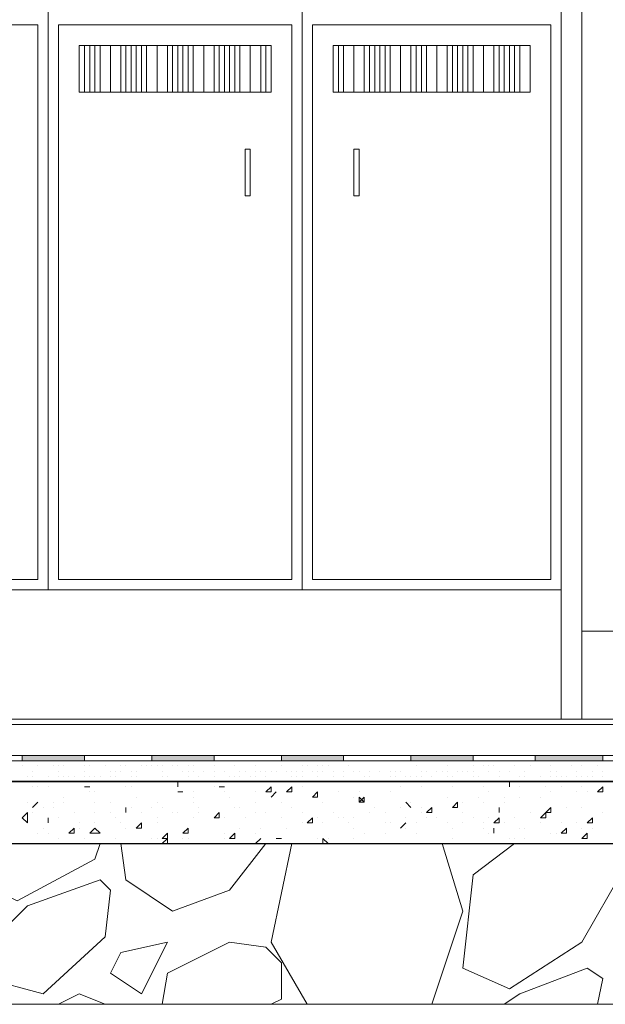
# Model space of a CAD drawing. Header units: metres. Extents: x 5.7 to 89.8, y 4 to 63.5.
# Tile 27 of 256: x 36.2 to 37.3, y 10.8 to 12.7. Entities that reach past the tile are written whole.
import ezdxf

# ---------------------------------------------------------------- set-up
doc = ezdxf.new("R2010")
doc.units = ezdxf.units.M
doc.header["$MEASUREMENT"] = 0
for name, color, linetype in [('PDF17_furn', 7, 'Continuous'), ('PDF17_hatch-borshi', 7, 'Continuous'), ('PDF17_Isogam', 7, 'Continuous'), ('PDF17_kaff', 7, 'Continuous')]:
    doc.layers.add(name, color=color, linetype=linetype)

msp = doc.modelspace()

# ---------------------------------------------------------------- linework, layer by layer
at = {"layer": 'PDF17_furn', "lineweight": 18}
for points in [[(33.4235, 13.7501), (33.4235, 11.3712), (33.4235, 13.7501), (35.3112, 13.7501), (37.1989, 13.7501), (37.1989, 11.3712)], [(36.2454, 11.612), (36.2454, 13.7501)], [(36.7173, 11.612), (36.7173, 13.7501)], [(37.1989, 12.0647), (37.1989, 13.259)], [(36.6499, 12.6233), (36.3128, 12.6233)], [(37.1219, 12.6233), (36.7848, 12.6233)], [(36.3128, 12.5366), (36.6499, 12.5366)], [(36.7848, 12.5366), (37.1219, 12.5366)], [(37.1989, 11.612), (35.3112, 11.612), (33.4235, 11.612)]]:
    msp.add_lwpolyline(points, dxfattribs=at)
at = {"layer": 'PDF17_furn', "lineweight": 9}
for points in [[(37.1989, 11.3712), (37.1989, 13.7501), (37.2374, 13.7501), (37.2374, 11.3712)], [(38.1331, 11.535), (37.2374, 11.535)]]:
    msp.add_lwpolyline(points, dxfattribs=at)
at = {"layer": 'PDF17_furn', "lineweight": 18}
for points in [[(36.2262, 12.6618), (35.7831, 12.6618), (35.7831, 11.6313), (36.2262, 11.6313)], [(36.6981, 12.6618), (36.2647, 12.6618), (36.2647, 11.6313), (36.6981, 11.6313)], [(37.1796, 12.6618), (36.7366, 12.6618), (36.7366, 11.6313), (37.1796, 11.6313)], [(36.3128, 12.5366), (36.3032, 12.5366), (36.3032, 12.6233), (36.3128, 12.6233)], [(36.3321, 12.5366), (36.3225, 12.5366), (36.3225, 12.6233), (36.3321, 12.6233)], [(36.361, 12.5366), (36.3417, 12.5366), (36.3417, 12.6233), (36.361, 12.6233)], [(36.3803, 12.5366), (36.361, 12.5366), (36.361, 12.6233), (36.3803, 12.6233)], [(36.3995, 12.5366), (36.3899, 12.5366), (36.3899, 12.6233), (36.3995, 12.6233)], [(36.4188, 12.5366), (36.4091, 12.5366), (36.4091, 12.6233), (36.4188, 12.6233)], [(36.4477, 12.5366), (36.4284, 12.5366), (36.4284, 12.6233), (36.4477, 12.6233)], [(36.4669, 12.5366), (36.4477, 12.5366), (36.4477, 12.6233), (36.4669, 12.6233)], [(36.4862, 12.5366), (36.4766, 12.5366), (36.4766, 12.6233), (36.4862, 12.6233)], [(36.5055, 12.5366), (36.4958, 12.5366), (36.4958, 12.6233), (36.5055, 12.6233)], [(36.5344, 12.5366), (36.5151, 12.5366), (36.5151, 12.6233), (36.5344, 12.6233)], [(36.5536, 12.5366), (36.5344, 12.5366), (36.5344, 12.6233), (36.5536, 12.6233)], [(36.5729, 12.5366), (36.5632, 12.5366), (36.5632, 12.6233), (36.5729, 12.6233)], [(36.5921, 12.5366), (36.5825, 12.5366), (36.5825, 12.6233), (36.5921, 12.6233)], [(36.621, 12.5366), (36.6018, 12.5366), (36.6018, 12.6233), (36.621, 12.6233)], [(36.6403, 12.5366), (36.621, 12.5366), (36.621, 12.6233), (36.6403, 12.6233)], [(36.6596, 12.5366), (36.6499, 12.5366), (36.6499, 12.6233), (36.6596, 12.6233)], [(36.7848, 12.5366), (36.7751, 12.5366), (36.7751, 12.6233), (36.7848, 12.6233)], [(36.8137, 12.5366), (36.7944, 12.5366), (36.7944, 12.6233), (36.8137, 12.6233)], [(36.8329, 12.5366), (36.8137, 12.5366), (36.8137, 12.6233), (36.8329, 12.6233)], [(36.8522, 12.5366), (36.8426, 12.5366), (36.8426, 12.6233), (36.8522, 12.6233)], [(36.8714, 12.5366), (36.8618, 12.5366), (36.8618, 12.6233), (36.8714, 12.6233)], [(36.9003, 12.5366), (36.8811, 12.5366), (36.8811, 12.6233), (36.9003, 12.6233)], [(36.9196, 12.5366), (36.9003, 12.5366), (36.9003, 12.6233), (36.9196, 12.6233)], [(36.9389, 12.5366), (36.9292, 12.5366), (36.9292, 12.6233), (36.9389, 12.6233)], [(36.9678, 12.5366), (36.9485, 12.5366), (36.9485, 12.6233), (36.9678, 12.6233)], [(36.987, 12.5366), (36.9678, 12.5366), (36.9678, 12.6233), (36.987, 12.6233)], [(37.0063, 12.5366), (36.9966, 12.5366), (36.9966, 12.6233), (37.0063, 12.6233)], [(37.0255, 12.5366), (37.0159, 12.5366), (37.0159, 12.6233), (37.0255, 12.6233)], [(37.0544, 12.5366), (37.0352, 12.5366), (37.0352, 12.6233), (37.0544, 12.6233)], [(37.0737, 12.5366), (37.0544, 12.5366), (37.0544, 12.6233), (37.0737, 12.6233)], [(37.093, 12.5366), (37.0833, 12.5366), (37.0833, 12.6233), (37.093, 12.6233)], [(37.1122, 12.5366), (37.1026, 12.5366), (37.1026, 12.6233), (37.1122, 12.6233)], [(37.1411, 12.5366), (37.1219, 12.5366), (37.1219, 12.6233), (37.1411, 12.6233)], [(36.6114, 12.4307), (36.621, 12.4307), (36.621, 12.344), (36.6114, 12.344)], [(36.8233, 12.4307), (36.8137, 12.4307), (36.8137, 12.344), (36.8233, 12.344)]]:
    msp.add_lwpolyline(points, close=True, dxfattribs=at)
at = {"layer": 'PDF17_hatch-borshi', "lineweight": 18}
for points in [[(36.4862, 11.2942), (36.4862, 11.2942)], [(36.6788, 11.2942), (36.6788, 11.2942)], [(36.7462, 11.2942), (36.7462, 11.2942)], [(36.7559, 11.2942), (36.7559, 11.2942)], [(36.7848, 11.2942), (36.7848, 11.2942)], [(36.7944, 11.2942), (36.7944, 11.2942)], [(36.7944, 11.2942), (36.7944, 11.2942)], [(36.804, 11.2942), (36.804, 11.2942)], [(36.8426, 11.2942), (36.8426, 11.2942)], [(36.8618, 11.2942), (36.8618, 11.2942)], [(36.8811, 11.2942), (36.8811, 11.2942)], [(36.9196, 11.2942), (36.9196, 11.2942)], [(37.093, 11.2942), (37.093, 11.2942)], [(37.1026, 11.2942), (37.1026, 11.2942)], [(36.1973, 11.2846), (36.1973, 11.2846)], [(36.2165, 11.2749), (36.2165, 11.2749)], [(36.2165, 11.2749), (36.2165, 11.2749)], [(36.2262, 11.2846), (36.2262, 11.2846)], [(36.255, 11.2846), (36.255, 11.2846)], [(36.2647, 11.2846), (36.2647, 11.2846)], [(36.2647, 11.2749), (36.2647, 11.2749)], [(36.2743, 11.2846), (36.2743, 11.2846)], [(36.3128, 11.2846), (36.3128, 11.2846)], [(36.3128, 11.2749), (36.3128, 11.2749)], [(36.3225, 11.2846), (36.3225, 11.2846)], [(36.3514, 11.2846), (36.3514, 11.2846)], [(36.361, 11.2749), (36.361, 11.2749)], [(36.361, 11.2749), (36.361, 11.2749)], [(36.3706, 11.2749), (36.3706, 11.2749)], [(36.3803, 11.2846), (36.3803, 11.2846)], [(36.3803, 11.2749), (36.3803, 11.2749)], [(36.3899, 11.2846), (36.3899, 11.2846)], [(36.3899, 11.2846), (36.3899, 11.2846)], [(36.3995, 11.2749), (36.3995, 11.2749)], [(36.4091, 11.2749), (36.4091, 11.2749)], [(36.4091, 11.2749), (36.4091, 11.2749)], [(36.4188, 11.2846), (36.4188, 11.2846)], [(36.4284, 11.2846), (36.4284, 11.2846)], [(36.438, 11.2846), (36.438, 11.2846)], [(36.4477, 11.2846), (36.4477, 11.2846)], [(36.4477, 11.2846), (36.4477, 11.2846)], [(36.4573, 11.2846), (36.4573, 11.2846)], [(36.4573, 11.2749), (36.4573, 11.2749)], [(36.4573, 11.2749), (36.4573, 11.2749)], [(36.4766, 11.2846), (36.4766, 11.2846)], [(36.4862, 11.2846), (36.4862, 11.2846)], [(36.4958, 11.2749), (36.4958, 11.2749)], [(36.5055, 11.2846), (36.5055, 11.2846)], [(36.5055, 11.2749), (36.5055, 11.2749)], [(36.5151, 11.2846), (36.5151, 11.2846)], [(36.5151, 11.2749), (36.5151, 11.2749)], [(36.5344, 11.2749), (36.5344, 11.2749)], [(36.5536, 11.2846), (36.5536, 11.2846)], [(36.5536, 11.2749), (36.5536, 11.2749)], [(36.5729, 11.2749), (36.5729, 11.2749)], [(36.5729, 11.2749), (36.5729, 11.2749)], [(36.5921, 11.2846), (36.5921, 11.2846)], [(36.6018, 11.2749), (36.6018, 11.2749)], [(36.6114, 11.2749), (36.6114, 11.2749)], [(36.6307, 11.2846), (36.6307, 11.2846)], [(36.6307, 11.2749), (36.6307, 11.2749)], [(36.6403, 11.2749), (36.6403, 11.2749)], [(36.6499, 11.2749), (36.6499, 11.2749)], [(36.6596, 11.2749), (36.6596, 11.2749)], [(36.6596, 11.2749), (36.6596, 11.2749)], [(36.6692, 11.2749), (36.6692, 11.2749)], [(36.6788, 11.2846), (36.6788, 11.2846)], [(36.6885, 11.2749), (36.6885, 11.2749)], [(36.6981, 11.2749), (36.6981, 11.2749)], [(36.6981, 11.2749), (36.6981, 11.2749)], [(36.6981, 11.2749), (36.6981, 11.2749)], [(36.7077, 11.2749), (36.7077, 11.2749)], [(36.7173, 11.2846), (36.7173, 11.2846)], [(36.7173, 11.2749), (36.7173, 11.2749)], [(36.727, 11.2846), (36.727, 11.2846)], [(36.7366, 11.2749), (36.7366, 11.2749)], [(36.7462, 11.2846), (36.7462, 11.2846)], [(36.7462, 11.2749), (36.7462, 11.2749)], [(36.7559, 11.2846), (36.7559, 11.2846)], [(36.7559, 11.2749), (36.7559, 11.2749)], [(36.7655, 11.2846), (36.7655, 11.2846)], [(36.7751, 11.2749), (36.7751, 11.2749)], [(36.7944, 11.2749), (36.7944, 11.2749)], [(36.804, 11.2846), (36.804, 11.2846)], [(36.8137, 11.2749), (36.8137, 11.2749)], [(36.8233, 11.2749), (36.8233, 11.2749)], [(36.8426, 11.2749), (36.8426, 11.2749)], [(36.8618, 11.2749), (36.8618, 11.2749)], [(36.8811, 11.2749), (36.8811, 11.2749)], [(36.8907, 11.2749), (36.8907, 11.2749)], [(36.9003, 11.2749), (36.9003, 11.2749)], [(36.9292, 11.2846), (36.9292, 11.2846)], [(36.9389, 11.2749), (36.9389, 11.2749)], [(36.9389, 11.2749), (36.9389, 11.2749)], [(36.9485, 11.2749), (36.9485, 11.2749)], [(36.9485, 11.2749), (36.9485, 11.2749)], [(36.9678, 11.2749), (36.9678, 11.2749)], [(36.9774, 11.2749), (36.9774, 11.2749)], [(36.9774, 11.2749), (36.9774, 11.2749)], [(36.987, 11.2846), (36.987, 11.2846)], [(36.987, 11.2749), (36.987, 11.2749)], [(36.987, 11.2749), (36.987, 11.2749)], [(37.0063, 11.2749), (37.0063, 11.2749)], [(37.0063, 11.2749), (37.0063, 11.2749)], [(37.0159, 11.2749), (37.0159, 11.2749)], [(37.0255, 11.2749), (37.0255, 11.2749)], [(37.0352, 11.2846), (37.0352, 11.2846)], [(37.0352, 11.2749), (37.0352, 11.2749)], [(37.0544, 11.2846), (37.0544, 11.2846)], [(37.0544, 11.2846), (37.0544, 11.2846)], [(37.0641, 11.2846), (37.0641, 11.2846)], [(37.0641, 11.2749), (37.0641, 11.2749)], [(37.0641, 11.2749), (37.0641, 11.2749)], [(37.0737, 11.2846), (37.0737, 11.2846)], [(37.0833, 11.2749), (37.0833, 11.2749)], [(37.1026, 11.2749), (37.1026, 11.2749)], [(37.1122, 11.2846), (37.1122, 11.2846)], [(37.1315, 11.2749), (37.1315, 11.2749)], [(37.1315, 11.2749), (37.1315, 11.2749)], [(37.1411, 11.2846), (37.1411, 11.2846)], [(37.1796, 11.2846), (37.1796, 11.2846)], [(37.1796, 11.2846), (37.1796, 11.2846)], [(37.1796, 11.2749), (37.1796, 11.2749)], [(37.1893, 11.2749), (37.1893, 11.2749)], [(37.2182, 11.2846), (37.2182, 11.2846)], [(37.2278, 11.2749), (37.2278, 11.2749)], [(37.2374, 11.2846), (37.2374, 11.2846)], [(37.2567, 11.2749), (37.2567, 11.2749)], [(37.2663, 11.2846), (37.2663, 11.2846)], [(37.276, 11.2749), (37.276, 11.2749)], [(37.276, 11.2749), (37.276, 11.2749)], [(36.2069, 11.2653), (36.2069, 11.2653)], [(36.2165, 11.2653), (36.2165, 11.2653)], [(36.2165, 11.2653), (36.2165, 11.2653)], [(36.2262, 11.2557), (36.2262, 11.2557)], [(36.2358, 11.2557), (36.2358, 11.2557)], [(36.2454, 11.2653), (36.2454, 11.2653)], [(36.2454, 11.2557), (36.2454, 11.2557)], [(36.255, 11.2557), (36.255, 11.2557)], [(36.2647, 11.2653), (36.2647, 11.2653)], [(36.2743, 11.2653), (36.2743, 11.2653)], [(36.2743, 11.2653), (36.2743, 11.2653)], [(36.2839, 11.2653), (36.2839, 11.2653)], [(36.2839, 11.2557), (36.2839, 11.2557)], [(36.2936, 11.2653), (36.2936, 11.2653)], [(36.2936, 11.2653), (36.2936, 11.2653)], [(36.3128, 11.2653), (36.3128, 11.2653)], [(36.3128, 11.2653), (36.3128, 11.2653)], [(36.3225, 11.2653), (36.3225, 11.2653)], [(36.3321, 11.2653), (36.3321, 11.2653)], [(36.3321, 11.2653), (36.3321, 11.2653)], [(36.3321, 11.2653), (36.3321, 11.2653)], [(36.3417, 11.2653), (36.3417, 11.2653)], [(36.361, 11.2653), (36.361, 11.2653)], [(36.3706, 11.2653), (36.3706, 11.2653)], [(36.3995, 11.2653), (36.3995, 11.2653)], [(36.4091, 11.2653), (36.4091, 11.2653)], [(36.4091, 11.2653), (36.4091, 11.2653)], [(36.4573, 11.2653), (36.4573, 11.2653)], [(36.4573, 11.2653), (36.4573, 11.2653)], [(36.4573, 11.2557), (36.4573, 11.2557)], [(36.4669, 11.2653), (36.4669, 11.2653)], [(36.5055, 11.2653), (36.5055, 11.2653)], [(36.5151, 11.2557), (36.5151, 11.2557)], [(36.5247, 11.2653), (36.5247, 11.2653)], [(36.5344, 11.2557), (36.5344, 11.2557)], [(36.544, 11.2557), (36.544, 11.2557)], [(36.5536, 11.2653), (36.5536, 11.2653)], [(36.5632, 11.2557), (36.5632, 11.2557)], [(36.5825, 11.2653), (36.5825, 11.2653)], [(36.5825, 11.2653), (36.5825, 11.2653)], [(36.5921, 11.2653), (36.5921, 11.2653)], [(36.5921, 11.2653), (36.5921, 11.2653)], [(36.5921, 11.2557), (36.5921, 11.2557)], [(36.6018, 11.2653), (36.6018, 11.2653)], [(36.6018, 11.2653), (36.6018, 11.2653)], [(36.621, 11.2653), (36.621, 11.2653)], [(36.6307, 11.2653), (36.6307, 11.2653)], [(36.6403, 11.2557), (36.6403, 11.2557)], [(36.6499, 11.2653), (36.6499, 11.2653)], [(36.6499, 11.2653), (36.6499, 11.2653)], [(36.6788, 11.2557), (36.6788, 11.2557)], [(36.6981, 11.2653), (36.6981, 11.2653)], [(36.7077, 11.2653), (36.7077, 11.2653)], [(36.7173, 11.2653), (36.7173, 11.2653)], [(36.7173, 11.2557), (36.7173, 11.2557)], [(36.7462, 11.2653), (36.7462, 11.2653)], [(36.7559, 11.2557), (36.7559, 11.2557)], [(36.7751, 11.2653), (36.7751, 11.2653)], [(36.7944, 11.2653), (36.7944, 11.2653)], [(36.7944, 11.2557), (36.7944, 11.2557)], [(36.8329, 11.2653), (36.8329, 11.2653)], [(36.8426, 11.2653), (36.8426, 11.2653)], [(36.8426, 11.2653), (36.8426, 11.2653)], [(36.8426, 11.2557), (36.8426, 11.2557)], [(36.8426, 11.2557), (36.8426, 11.2557)], [(36.8522, 11.2557), (36.8522, 11.2557)], [(36.8618, 11.2557), (36.8618, 11.2557)], [(36.8618, 11.2557), (36.8618, 11.2557)], [(36.8811, 11.2653), (36.8811, 11.2653)], [(36.8811, 11.2653), (36.8811, 11.2653)], [(36.8907, 11.2653), (36.8907, 11.2653)], [(36.8907, 11.2653), (36.8907, 11.2653)], [(36.9003, 11.2557), (36.9003, 11.2557)], [(36.91, 11.2653), (36.91, 11.2653)], [(36.9196, 11.2653), (36.9196, 11.2653)], [(36.9292, 11.2653), (36.9292, 11.2653)], [(36.9292, 11.2557), (36.9292, 11.2557)], [(36.9292, 11.2557), (36.9389, 11.2557)], [(36.9292, 11.2557), (36.9292, 11.2557)], [(36.9292, 11.2557), (36.9292, 11.2557)], [(36.9389, 11.2653), (36.9389, 11.2653)], [(36.9389, 11.2653), (36.9389, 11.2653)], [(36.9581, 11.2653), (36.9581, 11.2653)], [(36.9581, 11.2557), (36.9581, 11.2557)], [(36.987, 11.2653), (36.987, 11.2653)], [(36.9966, 11.2653), (36.9966, 11.2653)], [(37.0255, 11.2557), (37.0255, 11.2557)], [(37.0352, 11.2653), (37.0352, 11.2653)], [(37.0448, 11.2653), (37.0448, 11.2653)], [(37.0833, 11.2653), (37.0833, 11.2653)], [(37.0833, 11.2653), (37.0833, 11.2653)], [(37.0833, 11.2557), (37.0833, 11.2557)], [(37.1219, 11.2653), (37.1219, 11.2653)], [(37.1315, 11.2653), (37.1315, 11.2653)], [(37.1315, 11.2653), (37.1315, 11.2653)], [(37.1315, 11.2557), (37.1315, 11.2557)], [(37.1507, 11.2557), (37.1507, 11.2557)], [(37.1507, 11.2557), (37.1507, 11.2557)], [(37.1604, 11.2653), (37.1604, 11.2653)], [(37.1604, 11.2557), (37.1604, 11.2557)], [(37.17, 11.2557), (37.17, 11.2557)], [(37.1796, 11.2653), (37.1796, 11.2653)], [(37.1893, 11.2653), (37.1893, 11.2653)], [(37.1989, 11.2653), (37.1989, 11.2653)], [(37.2085, 11.2653), (37.2085, 11.2653)], [(37.2085, 11.2653), (37.2085, 11.2653)], [(37.2278, 11.2653), (37.2278, 11.2653)], [(37.2278, 11.2653), (37.2278, 11.2653)], [(37.2374, 11.2653), (37.2374, 11.2653)], [(37.2471, 11.2653), (37.2471, 11.2653)], [(37.2471, 11.2557), (37.2471, 11.2557)], [(37.2567, 11.2653), (37.2567, 11.2653)], [(37.276, 11.2653), (37.276, 11.2653)], [(36.2165, 11.246), (36.2165, 11.246)], [(36.2262, 11.246), (36.2262, 11.246)], [(36.2454, 11.246), (36.2454, 11.246)], [(36.3225, 11.246), (36.3225, 11.246)], [(36.3225, 11.2364), (36.3225, 11.2364)], [(36.3321, 11.2364), (36.3321, 11.2364)], [(36.3899, 11.246), (36.3899, 11.246)], [(36.3995, 11.246), (36.3995, 11.246)], [(36.4862, 11.246), (36.4862, 11.246)], [(36.4862, 11.2364), (36.4862, 11.2364)], [(36.4958, 11.2364), (36.4958, 11.2364)], [(36.5151, 11.2364), (36.5151, 11.2364)], [(36.5536, 11.246), (36.5536, 11.246)], [(36.5729, 11.246), (36.5729, 11.246)], [(36.5729, 11.2364), (36.5729, 11.2364)], [(36.6307, 11.2364), (36.6307, 11.2364)], [(36.6499, 11.2364), (36.6499, 11.2364)], [(36.6981, 11.246), (36.6981, 11.246)], [(36.7173, 11.246), (36.7173, 11.246)], [(36.7848, 11.2364), (36.7848, 11.2364)], [(36.8233, 11.2364), (36.8233, 11.2364)], [(36.8811, 11.2364), (36.8811, 11.2364)], [(36.9003, 11.246), (36.9003, 11.246)], [(36.9389, 11.246), (36.9389, 11.246)], [(36.9966, 11.246), (36.9966, 11.246)], [(36.9966, 11.246), (36.9966, 11.246)], [(37.0544, 11.246), (37.0544, 11.246)], [(37.0641, 11.2364), (37.0641, 11.2364)], [(37.1026, 11.246), (37.1026, 11.246)], [(37.1219, 11.246), (37.1219, 11.246)], [(37.17, 11.246), (37.17, 11.246)], [(37.1796, 11.2364), (37.1796, 11.2364)], [(37.1796, 11.2364), (37.1796, 11.2364)], [(37.1989, 11.246), (37.1989, 11.246)], [(37.2278, 11.2364), (37.2278, 11.2364)], [(37.2374, 11.246), (37.2374, 11.246)], [(37.2471, 11.2364), (37.2471, 11.2364)], [(36.2743, 11.2268), (36.2743, 11.2268)], [(36.4091, 11.2268), (36.4091, 11.2268)], [(36.5151, 11.2268), (36.5151, 11.2268)], [(36.5825, 11.2268), (36.5825, 11.2268)], [(36.6596, 11.2268), (36.6596, 11.2268)], [(36.7462, 11.2268), (36.7462, 11.2268)], [(36.8137, 11.2268), (36.8137, 11.2268)], [(36.8233, 11.2171), (36.8329, 11.2268)], [(36.8329, 11.2171), (36.8329, 11.2268)], [(36.987, 11.2268), (36.987, 11.2268)], [(37.0448, 11.2268), (37.0448, 11.2268)], [(37.093, 11.2268), (37.093, 11.2268)], [(37.1219, 11.2268), (37.1219, 11.2268)], [(37.1604, 11.2268), (37.1604, 11.2268)], [(36.2069, 11.2171), (36.2069, 11.2171)], [(36.2069, 11.2171), (36.2069, 11.2171)], [(36.2165, 11.2075), (36.2165, 11.2075)], [(36.2358, 11.2075), (36.2358, 11.2075)], [(36.255, 11.2171), (36.255, 11.2171)], [(36.255, 11.2075), (36.255, 11.2075)], [(36.2743, 11.2171), (36.2743, 11.2171)], [(36.3321, 11.2171), (36.3321, 11.2171)], [(36.3321, 11.2171), (36.3321, 11.2171)], [(36.361, 11.2171), (36.361, 11.2171)], [(36.3899, 11.2075), (36.3899, 11.2075)], [(36.3995, 11.2075), (36.3995, 11.2075)], [(36.438, 11.2075), (36.438, 11.2075)], [(36.4477, 11.2171), (36.4477, 11.2171)], [(36.4573, 11.2075), (36.4573, 11.2075)], [(36.5151, 11.2171), (36.5151, 11.2171)], [(36.5247, 11.2075), (36.5247, 11.2075)], [(36.5921, 11.2075), (36.5921, 11.2075)], [(36.6018, 11.2075), (36.6018, 11.2075)], [(36.6307, 11.2171), (36.6307, 11.2171)], [(36.6788, 11.2171), (36.6788, 11.2171)], [(36.6981, 11.2075), (36.6981, 11.2075)], [(36.7559, 11.2171), (36.7559, 11.2171)], [(36.8233, 11.2171), (36.8329, 11.2171)], [(36.8522, 11.2075), (36.8522, 11.2075)], [(36.9003, 11.2075), (36.9003, 11.2075)], [(36.91, 11.2171), (36.91, 11.2171)], [(36.9196, 11.2171), (36.9196, 11.2171)], [(36.9389, 11.2075), (36.9389, 11.2075)], [(36.9966, 11.2075), (36.9966, 11.2075)], [(36.9966, 11.2075), (36.9966, 11.2075)], [(36.9966, 11.2075), (36.9966, 11.2075)], [(36.9966, 11.2075), (36.9966, 11.2075)], [(37.0159, 11.2171), (37.0159, 11.2171)], [(37.0544, 11.2171), (37.0544, 11.2171)], [(37.093, 11.2171), (37.093, 11.2171)], [(37.2085, 11.2075), (37.2085, 11.2075)], [(37.2374, 11.2075), (37.2374, 11.2075)], [(36.2165, 11.1979), (36.2165, 11.1979)], [(36.2647, 11.1882), (36.2647, 11.1882)], [(36.2936, 11.1979), (36.2936, 11.1979)], [(36.3321, 11.1979), (36.3321, 11.1979)], [(36.361, 11.1979), (36.361, 11.1979)], [(36.3706, 11.1882), (36.3706, 11.1882)], [(36.3899, 11.1979), (36.3899, 11.1979)], [(36.4188, 11.1979), (36.4188, 11.1979)], [(36.4477, 11.1882), (36.4477, 11.1882)], [(36.4766, 11.1979), (36.4766, 11.1979)], [(36.4862, 11.1979), (36.4862, 11.1979)], [(36.5151, 11.1882), (36.5151, 11.1882)], [(36.5247, 11.1979), (36.5247, 11.1979)], [(36.5536, 11.1882), (36.5536, 11.1882)], [(36.5729, 11.1882), (36.5729, 11.1882)], [(36.6114, 11.1882), (36.6114, 11.1882)], [(36.6307, 11.1979), (36.6307, 11.1979)], [(36.6499, 11.1979), (36.6499, 11.1979)], [(36.6788, 11.1882), (36.6788, 11.1882)], [(36.7173, 11.1979), (36.7173, 11.1979)], [(36.7462, 11.1882), (36.7462, 11.1882)], [(36.7751, 11.1979), (36.7751, 11.1979)], [(36.7848, 11.1882), (36.7848, 11.1882)], [(36.7944, 11.1882), (36.7944, 11.1882)], [(36.8137, 11.1882), (36.8137, 11.1882)], [(36.8426, 11.1979), (36.8426, 11.1979)], [(36.8714, 11.1979), (36.8714, 11.1979)], [(36.8714, 11.1979), (36.8714, 11.1979)], [(36.91, 11.1882), (36.91, 11.1882)], [(36.9389, 11.1979), (36.9389, 11.1979)], [(36.9485, 11.1882), (36.9485, 11.1882)], [(36.9678, 11.1882), (36.9678, 11.1882)], [(37.0159, 11.1979), (37.0159, 11.1979)], [(37.0352, 11.1882), (37.0352, 11.1882)], [(37.0641, 11.1882), (37.0641, 11.1882)], [(37.0833, 11.1979), (37.0833, 11.1979)], [(37.1122, 11.1882), (37.1122, 11.1882)], [(37.1411, 11.1979), (37.1411, 11.1979)], [(37.17, 11.1979), (37.17, 11.1979)], [(37.1796, 11.1979), (37.1796, 11.1979)], [(37.276, 11.1979), (37.276, 11.1979)], [(36.2069, 11.1786), (36.2069, 11.1786)], [(36.2358, 11.169), (36.2358, 11.169)], [(36.2454, 11.1786), (36.2454, 11.1786)], [(36.3032, 11.1786), (36.3032, 11.1786)], [(36.3032, 11.169), (36.3032, 11.169)], [(36.3321, 11.1786), (36.3321, 11.1786)], [(36.3321, 11.1786), (36.3321, 11.1786)], [(36.3321, 11.1786), (36.3321, 11.1786)], [(36.3321, 11.1786), (36.3321, 11.1786)], [(36.3803, 11.1786), (36.3803, 11.1786)], [(36.3899, 11.169), (36.3899, 11.169)], [(36.4477, 11.1786), (36.4477, 11.1786)], [(36.6018, 11.169), (36.6018, 11.169)], [(36.6403, 11.169), (36.6403, 11.169)], [(36.6403, 11.169), (36.6403, 11.169)], [(36.6885, 11.169), (36.6885, 11.169)], [(36.7173, 11.1786), (36.7173, 11.1786)], [(36.7173, 11.1786), (36.7173, 11.1786)], [(36.7366, 11.1786), (36.7366, 11.1786)], [(36.7559, 11.1786), (36.7559, 11.1786)], [(36.804, 11.1786), (36.804, 11.1786)], [(36.8137, 11.169), (36.8137, 11.169)], [(36.8714, 11.1786), (36.8714, 11.1786)], [(36.8811, 11.1786), (36.8811, 11.1786)], [(36.9003, 11.169), (36.9003, 11.169)], [(36.91, 11.169), (36.91, 11.169)], [(36.9292, 11.1786), (36.9292, 11.1786)], [(36.987, 11.1786), (36.987, 11.1786)], [(36.9966, 11.169), (36.9966, 11.169)], [(36.9966, 11.169), (36.9966, 11.169)], [(37.0159, 11.1786), (37.0159, 11.1786)], [(37.0544, 11.1786), (37.0544, 11.1786)], [(37.0544, 11.169), (37.0544, 11.169)], [(37.093, 11.1786), (37.093, 11.1786)], [(37.1219, 11.169), (37.1219, 11.169)], [(37.1315, 11.169), (37.1315, 11.169)], [(37.1604, 11.1786), (37.1604, 11.1786)], [(37.1989, 11.1786), (37.1989, 11.1786)], [(37.2278, 11.1786), (37.2278, 11.1786)], [(37.2374, 11.169), (37.2374, 11.169)], [(37.2567, 11.169), (37.2567, 11.169)], [(36.2262, 11.1594), (36.2262, 11.1594)], [(36.2454, 11.1594), (36.2454, 11.1594)], [(36.2647, 11.1497), (36.2647, 11.1497)], [(36.3128, 11.1497), (36.3128, 11.1497)], [(36.3321, 11.1594), (36.3321, 11.1594)], [(36.3706, 11.1497), (36.3706, 11.1497)], [(36.438, 11.1497), (36.438, 11.1497)], [(36.4477, 11.1497), (36.4477, 11.1497)], [(36.4958, 11.1497), (36.4958, 11.1497)], [(36.5055, 11.1497), (36.5055, 11.1497)], [(36.5729, 11.1594), (36.5729, 11.1594)], [(36.5729, 11.1594), (36.5729, 11.1594)], [(36.5729, 11.1497), (36.5729, 11.1497)], [(36.6307, 11.1594), (36.6307, 11.1594)], [(36.6788, 11.1497), (36.6788, 11.1497)], [(36.7462, 11.1497), (36.7462, 11.1497)], [(36.7655, 11.1497), (36.7655, 11.1497)], [(36.8137, 11.1497), (36.8137, 11.1497)], [(36.8329, 11.1594), (36.8329, 11.1594)], [(36.8714, 11.1594), (36.8714, 11.1594)], [(36.8714, 11.1594), (36.8714, 11.1594)], [(36.9292, 11.1594), (36.9292, 11.1594)], [(36.9966, 11.1497), (36.9966, 11.1497)], [(37.0641, 11.1594), (37.0641, 11.1594)], [(37.0737, 11.1594), (37.0737, 11.1594)], [(37.1026, 11.1497), (37.1026, 11.1497)], [(37.1122, 11.1497), (37.1122, 11.1497)], [(37.1315, 11.1497), (37.1315, 11.1497)], [(37.1796, 11.1594), (37.1796, 11.1594)], [(37.1796, 11.1594), (37.1796, 11.1594)], [(37.1893, 11.1594), (37.1893, 11.1594)], [(37.2471, 11.1594), (37.2471, 11.1594)], [(36.3417, 11.1401), (36.3321, 11.1112), (36.1876, 11.0341), (36.1106, 11.0727), (36.1106, 11.1401)], [(36.2069, 11.1401), (36.2069, 11.1401)], [(36.3803, 11.1401), (36.3899, 11.0727), (36.4766, 11.0149), (36.5825, 11.0534), (36.6499, 11.1401)], [(36.4188, 11.1401), (36.4188, 11.1401)], [(36.5055, 11.1401), (36.5055, 11.1401)], [(36.5055, 11.1401), (36.5055, 11.1401)], [(36.5632, 11.1401), (36.5632, 11.1401)], [(36.6307, 11.1401), (36.6307, 11.1401)], [(36.6307, 11.1401), (36.6307, 11.1401)], [(36.6981, 11.1401), (36.6596, 10.9571), (36.727, 10.8415), (36.7366, 10.8415)], [(36.6692, 11.1401), (36.6692, 11.1401)], [(36.6885, 11.1401), (36.6885, 11.1401)], [(36.7173, 11.1401), (36.7173, 11.1401)], [(36.7462, 11.1401), (36.7462, 11.1401)], [(36.8426, 11.1401), (36.8426, 11.1401)], [(36.8426, 11.1401), (36.8426, 11.1401)], [(36.9485, 10.8415), (36.9581, 10.8415), (37.0159, 11.0149), (36.9774, 11.1401)], [(37.2952, 11.1401), (37.3145, 11.0919), (37.2374, 10.9571), (37.1026, 10.8704), (37.0159, 10.9089), (37.0352, 11.0823), (37.1122, 11.1401)], [(37.0352, 11.1401), (37.0352, 11.1401)], [(37.0544, 11.1401), (37.0544, 11.1401)], [(36.6596, 10.8415), (36.6788, 10.8512), (36.6788, 10.9186), (36.6499, 10.9475), (36.5825, 10.9571), (36.4669, 10.8993), (36.4573, 10.8415)], [(37.093, 10.8415), (37.1219, 10.8608), (37.2471, 10.9089), (37.276, 10.8897), (37.2663, 10.8415)], [(36.3514, 10.8415), (36.3032, 10.8608), (36.2647, 10.8415)]]:
    msp.add_lwpolyline(points, dxfattribs=at)
for points in [[(36.4862, 11.2557), (36.4862, 11.246)], [(37.1026, 11.2557), (37.1026, 11.246)], [(36.3225, 11.246), (36.3128, 11.246)], [(36.4958, 11.2364), (36.4862, 11.2364)], [(36.5729, 11.246), (36.5632, 11.246)], [(36.6596, 11.246), (36.6596, 11.2364), (36.6499, 11.2364)], [(36.6692, 11.2364), (36.6596, 11.2268)], [(36.6981, 11.2364), (36.6885, 11.2364), (36.6981, 11.246)], [(36.7462, 11.2364), (36.7462, 11.2268), (36.7366, 11.2268)], [(37.276, 11.246), (37.276, 11.2364), (37.2663, 11.2364)], [(36.8329, 11.2268), (36.8329, 11.2171), (36.8233, 11.2171)], [(36.8329, 11.2171), (36.8233, 11.2171), (36.8233, 11.2268)], [(36.2262, 11.2171), (36.2165, 11.2075)], [(36.3899, 11.2075), (36.3899, 11.1979)], [(36.91, 11.2171), (36.9196, 11.2075)], [(36.9581, 11.1979), (36.9485, 11.1979), (36.9581, 11.2075)], [(37.0063, 11.2171), (37.0063, 11.2075), (36.9966, 11.2075)], [(37.0833, 11.2075), (37.0833, 11.1979)], [(37.1796, 11.2075), (37.1796, 11.1979), (37.17, 11.1979)], [(36.2069, 11.1786), (36.1973, 11.1882), (36.2069, 11.1979)], [(36.2454, 11.1882), (36.2454, 11.1786)], [(36.5632, 11.1979), (36.5632, 11.1882), (36.5536, 11.1882)], [(36.7366, 11.1882), (36.7366, 11.1786), (36.727, 11.1786)], [(37.0833, 11.1786), (37.0737, 11.1786), (37.0833, 11.1882)], [(37.17, 11.1979), (37.17, 11.1882), (37.1604, 11.1882)], [(37.2567, 11.1882), (37.2567, 11.1786), (37.2471, 11.1786)], [(36.2936, 11.169), (36.2936, 11.1594), (36.2839, 11.1594)], [(36.3417, 11.1594), (36.3225, 11.1594), (36.3321, 11.169)], [(36.4188, 11.1786), (36.4188, 11.169), (36.4091, 11.169)], [(36.5055, 11.169), (36.5055, 11.1594), (36.4958, 11.1594)], [(36.91, 11.1786), (36.9003, 11.169)], [(37.0737, 11.169), (37.0737, 11.1594)], [(37.2085, 11.1594), (37.1989, 11.1594), (37.2085, 11.169)], [(36.4669, 11.1594), (36.4669, 11.1497), (36.4573, 11.1497)], [(36.4669, 11.1401), (36.4573, 11.1401), (36.4669, 11.1497)], [(36.5921, 11.1594), (36.5921, 11.1497), (36.5825, 11.1497)], [(36.6403, 11.1497), (36.6307, 11.1401)], [(36.6788, 11.1497), (36.6692, 11.1497)], [(36.7559, 11.1497), (36.7655, 11.1401), (36.7559, 11.1401)], [(37.2471, 11.1594), (37.2471, 11.1497), (37.2374, 11.1497)], [(36.1202, 10.9378), (36.2069, 11.0245), (36.3417, 11.0727), (36.361, 11.0534), (36.3514, 10.9667), (36.2358, 10.8608), (36.1298, 10.8897)], [(36.3803, 10.9378), (36.361, 10.8993), (36.4188, 10.8608), (36.4669, 10.9571)]]:
    msp.add_lwpolyline(points, close=True, dxfattribs=at)
at = {"layer": 'PDF17_Isogam', "lineweight": 13}
for points in [[(26.855, 11.2942), (43.2569, 11.2942), (43.2955, 11.3134), (43.3147, 11.352), (43.3147, 11.5157), (43.3051, 11.5157), (43.3051, 11.352), (43.2858, 11.3231), (43.2569, 11.3038), (26.855, 11.3038), (26.8261, 11.3231), (26.8068, 11.352), (26.8068, 11.5157), (26.7972, 11.5157), (26.7972, 11.352), (26.8165, 11.3134)], [(36.7944, 11.2942), (36.7944, 11.3038)]]:
    msp.add_lwpolyline(points, close=True, dxfattribs=at)
for points in [[(36.1973, 11.3038), (36.1973, 11.2942)], [(36.3128, 11.3038), (36.3128, 11.2942)], [(36.438, 11.3038), (36.438, 11.2942)], [(36.5536, 11.3038), (36.5536, 11.2942)], [(36.6788, 11.3038), (36.6788, 11.2942)], [(36.9196, 11.3038), (36.9196, 11.2942)], [(37.0352, 11.3038), (37.0352, 11.2942)], [(37.1507, 11.3038), (37.1507, 11.2942)], [(37.276, 11.3038), (37.276, 11.2942)]]:
    msp.add_lwpolyline(points, dxfattribs=at)
at = {"layer": 'PDF17_Isogam', "transparency": 33554559}
for points in [[(36.1973, 11.2942), (36.3128, 11.2942), (36.1973, 11.3038)], [(36.3128, 11.2942), (36.1973, 11.3038), (36.3128, 11.3038)], [(36.438, 11.2942), (36.5536, 11.2942), (36.438, 11.3038)], [(36.5536, 11.2942), (36.438, 11.3038), (36.5536, 11.3038)], [(36.6788, 11.2942), (36.7944, 11.2942), (36.6788, 11.3038)], [(36.7944, 11.2942), (36.6788, 11.3038), (36.7944, 11.3038)], [(36.6788, 11.2942), (36.7944, 11.2942), (36.6788, 11.3038)], [(36.7944, 11.2942), (36.6788, 11.3038), (36.7944, 11.3038)], [(36.9196, 11.2942), (37.0352, 11.2942), (36.9196, 11.3038)], [(37.0352, 11.2942), (36.9196, 11.3038), (37.0352, 11.3038)], [(37.1507, 11.2942), (37.276, 11.2942), (37.1507, 11.3038)], [(37.276, 11.2942), (37.1507, 11.3038), (37.276, 11.3038)]]:
    msp.add_solid(points, dxfattribs=at)
at = {"layer": 'PDF17_kaff', "lineweight": 20}
for points in [[(43.1799, 11.3712), (26.9224, 11.3712)], [(43.1895, 11.3616), (26.9224, 11.3616)], [(15.0279, 10.8415), (42.9006, 10.8415)]]:
    msp.add_lwpolyline(points, dxfattribs=at)
at = {"layer": 'PDF17_kaff', "lineweight": 30}
for points in [[(43.3147, 11.2557), (14.7293, 11.2557), (43.3147, 11.2557)], [(14.7293, 11.1401), (43.3147, 11.1401)]]:
    msp.add_lwpolyline(points, dxfattribs=at)

doc.saveas('drawing.dxf')
